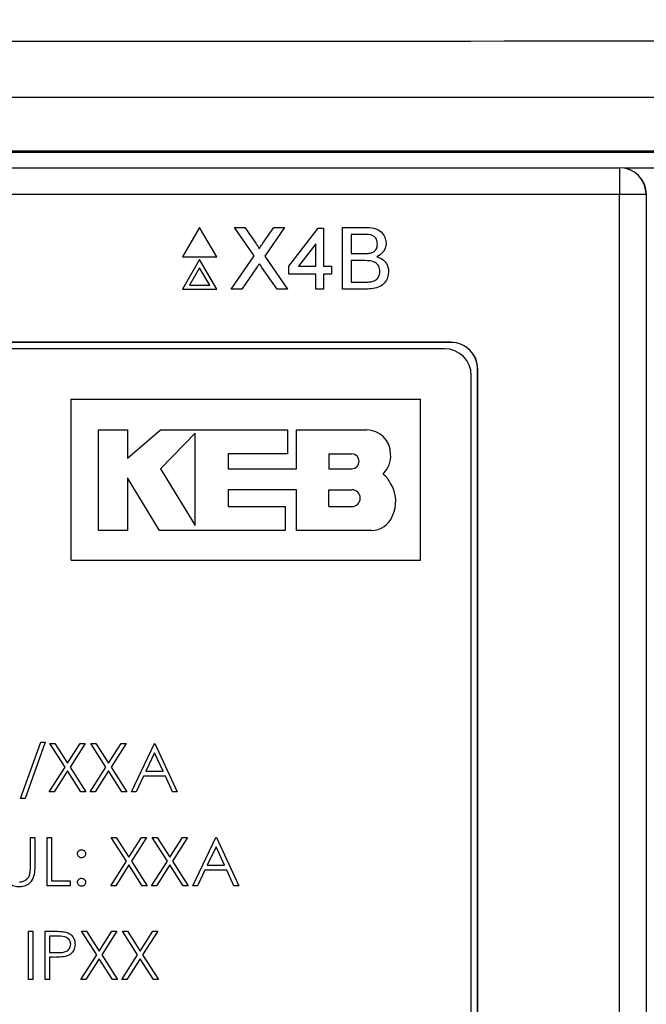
# Model space of a CAD drawing. Header units: millimetres. Extents: x 5 to 418, y 2 to 292.
# Tile 29 of 48: x 98 to 106, y 215 to 227. Entities that reach past the tile are written whole.
import ezdxf

# ---------------------------------------------------------------- set-up
doc = ezdxf.new("R2010")
doc.units = ezdxf.units.MM
doc.layers.add('SLD-0', color=7, linetype='Continuous')
doc.styles.add('SLDTEXTSTYLE0', font='TXT', dxfattribs={"width": 0.605})
doc.dimstyles.new('SLDDIMSTYLE0', dxfattribs={"dimtxt": 3.5, "dimasz": 3.302, "dimexe": 0, "dimexo": 0.0625, "dimgap": 0.875, "dimtad": 1, "dimlfac": 3, "dimrnd": 1e-09, "dimzin": 12, "dimdsep": 46, "dimtxsty": 'SLDTEXTSTYLE0', "dimsah": 1, "dimcen": 0.09, "dimadec": 0, "dimazin": 3, "dimtfac": 1, "dimtofl": 0, "dimtmove": 0, "dimatfit": 3, "dimfxl": 1, "dimfrac": 2, "dimtolj": 1, "dimtzin": 12, "dimarcsym": 0})

# ---------------------------------------------------------------- blocks, each defined once
blk = doc.blocks.new('_D')
at = {"layer": 'SLD-0'}
for p, q in [((58.038, 202.488), (58.038, 259.588)), ((132.371, 202.488), (132.371, 259.588)), ((58.038, 258.588), (132.371, 258.588))]:
    blk.add_line(p, q, dxfattribs=at)
for points in [[(58.038, 258.588), (61.34, 258.08), (61.34, 259.096)], [(132.371, 258.588), (129.069, 259.096), (129.069, 258.08)]]:
    blk.add_solid(points, dxfattribs=at)
at = {"layer": 'SLD-0', "insert": (91.194, 263.1), "char_height": 3.5, "attachment_point": 1, "style": 'SLDTEXTSTYLE0'}
blk.add_mtext('223', dxfattribs=at)

msp = doc.modelspace()

# ---------------------------------------------------------------- linework, layer by layer
at = {"color": 7, "linetype": 'Continuous', "lineweight": 25}
for p, q in [((78.4473, 225.5138), (111.962, 225.5138)), ((84.6989, 225.3215), (105.7104, 225.3215)), ((105.7104, 225.3215), (105.7104, 224.9881)), ((105.7104, 225.3215), (105.7138, 225.3215)), ((105.7104, 224.9881), (84.6989, 224.9881)), ((105.7104, 197.0987), (105.7104, 224.9881)), ((106.0437, 224.9881), (105.7104, 224.9881)), ((106.0437, 224.9881), (106.0437, 197.0987)), ((106.0471, 224.9881), (106.0437, 224.9881)), ((100.5023, 224.5807), (100.2906, 224.214)), ((100.714, 224.214), (100.5023, 224.5807)), ((101.1785, 224.2265), (100.9345, 224.5807)), ((100.9345, 224.5807), (101.0647, 224.5807)), ((101.0647, 224.5807), (101.1985, 224.3866)), ((101.2883, 224.3864), (101.4216, 224.5807)), ((101.5537, 224.5807), (101.3097, 224.2253)), ((101.4216, 224.5807), (101.5537, 224.5807)), ((102.2765, 223.814), (102.2765, 224.5807)), ((102.2765, 224.5807), (102.5635, 224.5807)), ((101.6081, 224.0991), (101.9718, 224.5709)), ((101.9718, 224.5709), (102.0406, 224.5709)), ((102.0406, 224.5709), (102.0406, 224.0991)), ((102.5306, 224.4922), (102.3846, 224.4922)), ((102.3846, 224.4922), (102.3846, 224.2563)), ((101.9423, 224.3752), (101.7294, 224.0991)), ((101.9423, 224.0991), (101.9423, 224.3752)), ((100.2906, 224.214), (100.714, 224.214)), ((100.8952, 223.814), (101.1785, 224.2265)), ((101.3097, 224.2253), (101.593, 223.814)), ((102.3846, 224.2563), (102.5426, 224.2563)), ((100.5023, 224.1807), (100.2906, 223.814)), ((100.714, 223.814), (100.5023, 224.1807)), ((101.6081, 224.0008), (101.6081, 224.0991)), ((101.7294, 224.0991), (101.9423, 224.0991)), ((102.0406, 224.0991), (102.1389, 224.0991)), ((102.1389, 224.0991), (102.1389, 224.0008)), ((102.5535, 224.1679), (102.3846, 224.1679)), ((102.3846, 224.1679), (102.3846, 223.9025)), ((100.5023, 224.0807), (100.3772, 223.864)), ((100.6274, 223.864), (100.5023, 224.0807)), ((101.2085, 224.0779), (101.0271, 223.814)), ((101.4627, 223.814), (101.2761, 224.0849)), ((101.9423, 224.0008), (101.6081, 224.0008)), ((101.9423, 223.814), (101.9423, 224.0008)), ((102.1389, 224.0008), (102.0406, 224.0008)), ((102.0406, 224.0008), (102.0406, 223.814)), ((100.3772, 223.864), (100.6274, 223.864)), ((102.3846, 223.9025), (102.566, 223.9025)), ((100.2906, 223.814), (100.714, 223.814)), ((101.0271, 223.814), (100.8952, 223.814)), ((101.593, 223.814), (101.4627, 223.814)), ((102.0406, 223.814), (101.9423, 223.814)), ((102.5643, 223.814), (102.2765, 223.814)), ((103.6213, 223.1548), (86.788, 223.1548)), ((103.6213, 223.1525), (86.788, 223.1525)), ((103.6213, 223.1525), (103.6213, 223.1548)), ((103.5403, 223.0738), (86.8736, 223.0738)), ((103.8736, 209.4071), (103.8736, 222.7405)), ((103.9523, 209.3215), (103.9523, 222.8215)), ((103.9523, 222.8215), (103.9546, 222.8215)), ((103.9546, 209.3215), (103.9546, 222.8215)), ((98.9089, 220.4473), (98.9089, 222.4473)), ((98.9089, 222.4473), (103.2422, 222.4473)), ((103.2422, 220.4473), (103.2422, 222.4473)), ((99.2463, 222.0667), (99.607, 222.0667)), ((99.2463, 220.8181), (99.2463, 222.0667)), ((99.607, 221.7169), (100.0174, 222.0667)), ((99.607, 222.0667), (99.607, 221.7169)), ((100.0174, 222.0667), (101.5914, 222.0667)), ((100.4477, 222.0277), (100.0174, 221.5851)), ((100.4477, 220.878), (100.4477, 222.0277)), ((101.5914, 222.0667), (101.5914, 221.7704)), ((101.7054, 221.5813), (101.7054, 222.0667)), ((101.7054, 222.0667), (102.573, 222.0667)), ((100.856, 221.7704), (100.856, 221.5813)), ((101.5914, 221.7704), (100.856, 221.7704)), ((102.1054, 221.7681), (102.3909, 221.7681)), ((102.1054, 221.7681), (102.1054, 221.5851)), ((100.0174, 221.5851), (100.4477, 220.878)), ((100.856, 221.5813), (101.7054, 221.5813)), ((102.1054, 221.5851), (102.3909, 221.5851)), ((99.6068, 221.4706), (99.6068, 220.8181)), ((100.0038, 220.8181), (99.6068, 221.4706)), ((100.8562, 221.3231), (100.8562, 221.1139)), ((101.7054, 221.3231), (100.8562, 221.3231)), ((101.7054, 220.8181), (101.7054, 221.3231)), ((102.1054, 221.1139), (102.1054, 221.3231)), ((102.1054, 221.3231), (102.3909, 221.3231)), ((100.8562, 221.1139), (101.562, 221.1139)), ((101.562, 221.1139), (101.562, 220.8181)), ((102.1054, 221.1139), (102.3909, 221.1139)), ((99.6068, 220.8181), (99.2463, 220.8181)), ((101.562, 220.8181), (100.0038, 220.8181)), ((102.6365, 220.8181), (101.7054, 220.8181)), ((98.9089, 220.4473), (103.2422, 220.4473)), ((98.2793, 217.4897), (98.5303, 218.1897)), ((98.587, 218.1897), (98.3361, 217.4897)), ((98.5303, 218.1897), (98.587, 218.1897)), ((98.6447, 218.1743), (98.7069, 218.1743)), ((98.8329, 217.8803), (98.6447, 218.1743)), ((98.7069, 218.1743), (98.8639, 217.9289)), ((98.8639, 217.9289), (99.021, 218.1743)), ((99.0832, 218.1743), (98.8951, 217.8803)), ((99.021, 218.1743), (99.0832, 218.1743)), ((99.1524, 218.1743), (99.2145, 218.1743)), ((99.3406, 217.8803), (99.1524, 218.1743)), ((99.2145, 218.1743), (99.3716, 217.9289)), ((99.3716, 217.9289), (99.5287, 218.1743)), ((99.5909, 218.1743), (99.4028, 217.8803)), ((99.5287, 218.1743), (99.5909, 218.1743)), ((99.6563, 217.5743), (99.9409, 218.1743)), ((99.9409, 218.1743), (99.9486, 218.1743)), ((99.9486, 218.1743), (100.2255, 217.5743)), ((99.9441, 218.0573), (99.8355, 217.8281)), ((100.0499, 217.8281), (99.9441, 218.0573)), ((98.637, 217.5743), (98.8329, 217.8803)), ((98.8951, 217.8803), (99.0909, 217.5743)), ((99.1447, 217.5743), (99.3406, 217.8803)), ((99.4028, 217.8803), (99.5986, 217.5743)), ((98.8639, 217.8317), (98.6992, 217.5743)), ((99.0287, 217.5743), (98.8639, 217.8317)), ((99.3716, 217.8317), (99.2069, 217.5743)), ((99.5364, 217.5743), (99.3716, 217.8317)), ((99.8063, 217.7666), (99.715, 217.5743)), ((100.0782, 217.7666), (99.8063, 217.7666)), ((99.8355, 217.8281), (100.0499, 217.8281)), ((100.1669, 217.5743), (100.0782, 217.7666)), ((98.3361, 217.4897), (98.2793, 217.4897)), ((98.6992, 217.5743), (98.637, 217.5743)), ((99.0909, 217.5743), (99.0287, 217.5743)), ((99.2069, 217.5743), (99.1447, 217.5743)), ((99.5986, 217.5743), (99.5364, 217.5743)), ((99.715, 217.5743), (99.6563, 217.5743)), ((100.2255, 217.5743), (100.1669, 217.5743)), ((98.4024, 216.6481), (98.4024, 217.0076)), ((98.4024, 217.0076), (98.4563, 217.0076)), ((98.4563, 217.0076), (98.4563, 216.6452)), ((98.6101, 217.0076), (98.6639, 217.0076)), ((98.6101, 216.4076), (98.6101, 217.0076)), ((98.6639, 217.0076), (98.6639, 216.4692)), ((99.4063, 217.0076), (99.4684, 217.0076)), ((99.5945, 216.7136), (99.4063, 217.0076)), ((99.4684, 217.0076), (99.6255, 216.7622)), ((99.6255, 216.7622), (99.7826, 217.0076)), ((99.8447, 217.0076), (99.6566, 216.7136)), ((99.7826, 217.0076), (99.8447, 217.0076)), ((100.1022, 216.7136), (99.9139, 217.0076)), ((99.9139, 217.0076), (99.9761, 217.0076)), ((99.9761, 217.0076), (100.1332, 216.7622)), ((100.1332, 216.7622), (100.2903, 217.0076)), ((100.3524, 217.0076), (100.1643, 216.7136)), ((100.2903, 217.0076), (100.3524, 217.0076)), ((100.4178, 216.4076), (100.7024, 217.0076)), ((100.7024, 217.0076), (100.7101, 217.0076)), ((100.7101, 217.0076), (100.987, 216.4076)), ((100.7057, 216.8907), (100.597, 216.6615)), ((100.8114, 216.6615), (100.7057, 216.8907)), ((99.3986, 216.4076), (99.5945, 216.7136)), ((99.6255, 216.6651), (99.4607, 216.4076)), ((99.7903, 216.4076), (99.6255, 216.6651)), ((99.6566, 216.7136), (99.8524, 216.4076)), ((99.9063, 216.4076), (100.1022, 216.7136)), ((100.1332, 216.6651), (99.9684, 216.4076)), ((100.298, 216.4076), (100.1332, 216.6651)), ((100.1643, 216.7136), (100.3601, 216.4076)), ((100.597, 216.6615), (100.8114, 216.6615)), ((100.5678, 216.5999), (100.4766, 216.4076)), ((100.8398, 216.5999), (100.5678, 216.5999)), ((100.9285, 216.4076), (100.8398, 216.5999)), ((98.8947, 216.4076), (98.6101, 216.4076)), ((98.6639, 216.4692), (98.8947, 216.4692)), ((98.8947, 216.4692), (98.8947, 216.4076)), ((99.4607, 216.4076), (99.3986, 216.4076)), ((99.8524, 216.4076), (99.7903, 216.4076)), ((99.9684, 216.4076), (99.9063, 216.4076)), ((100.3601, 216.4076), (100.298, 216.4076)), ((100.4766, 216.4076), (100.4178, 216.4076)), ((100.987, 216.4076), (100.9285, 216.4076)), ((98.3793, 215.841), (98.4332, 215.841)), ((98.3793, 215.241), (98.3793, 215.841)), ((98.4332, 215.841), (98.4332, 215.241)), ((98.587, 215.241), (98.587, 215.841)), ((98.587, 215.841), (98.7047, 215.841)), ((98.6409, 215.7794), (98.6409, 215.5794)), ((98.7506, 215.7794), (98.6409, 215.7794)), ((99.037, 215.841), (99.0992, 215.841)), ((99.2252, 215.547), (99.037, 215.841)), ((99.0992, 215.841), (99.2563, 215.5955)), ((99.2563, 215.5955), (99.4133, 215.841)), ((99.4755, 215.841), (99.2874, 215.547)), ((99.4133, 215.841), (99.4755, 215.841)), ((99.5447, 215.841), (99.6069, 215.841)), ((99.7329, 215.547), (99.5447, 215.841)), ((99.6069, 215.841), (99.7639, 215.5955)), ((99.7639, 215.5955), (99.921, 215.841)), ((99.9832, 215.841), (99.7951, 215.547)), ((99.921, 215.841), (99.9832, 215.841)), ((98.6409, 215.5794), (98.7459, 215.5781)), ((99.0293, 215.241), (99.2252, 215.547)), ((99.2874, 215.547), (99.4832, 215.241)), ((99.537, 215.241), (99.7329, 215.547)), ((99.7951, 215.547), (99.9909, 215.241)), ((98.6409, 215.5179), (98.6409, 215.241)), ((98.6838, 215.5179), (98.6409, 215.5179)), ((99.2563, 215.4984), (99.0915, 215.241)), ((99.421, 215.241), (99.2563, 215.4984)), ((99.7639, 215.4984), (99.5992, 215.241)), ((99.9287, 215.241), (99.7639, 215.4984)), ((98.4332, 215.241), (98.3793, 215.241)), ((98.6409, 215.241), (98.587, 215.241)), ((99.0915, 215.241), (99.0293, 215.241)), ((99.4832, 215.241), (99.421, 215.241)), ((99.5992, 215.241), (99.537, 215.241)), ((99.9909, 215.241), (99.9287, 215.241))]:
    msp.add_line(p, q, dxfattribs=at)
for centre, radius, start, end in [((105.7104, 224.9882), 0.3333, 359.99564, 89.99564), ((105.7137, 224.9882), 0.3333, 359.99564, 89.99564), ((103.6213, 222.8215), 0.3333, 0, 90), ((103.6213, 222.8215), 0.331, 0, 90), ((103.5403, 222.7405), 0.3333, 0, 90), ((102.573, 221.7671), 0.2996, 0, 90), ((102.3909, 221.6766), 0.0915, 270, 90), ((102.5549, 221.7445), 0.3184, 314.77285, 4.06149), ((102.539, 221.229), 0.3761, 27.53535, 50.32104), ((102.5007, 221.1774), 0.4349, 334.55616, 31.23398), ((102.3909, 221.2185), 0.1046, 270, 90), ((102.6365, 221.0957), 0.2776, 270, 337.75274)]:
    msp.add_arc(centre, radius, start, end, dxfattribs=at)
for centre, major_axis, ratio, start_param, end_param in [((95.2046, 232.4029), (316.6667, 0), 0.0173999, 4.6289884, 4.7957896), ((95.2046, 220.6793), (316.6667, 0), 0.0174183, 1.5087515, 1.6328411), ((95.2046, 220.0128), (316, 0), 0.0174551, 1.5087515, 1.6328411)]:
    msp.add_ellipse(centre, major_axis=major_axis, ratio=ratio, start_param=start_param, end_param=end_param, dxfattribs=at)
for points, knots in [([(105.7652, 225.3215), (105.7666, 225.3215), (105.7878, 225.3215), (105.9509, 225.3215), (106.1213, 225.3215), (106.2264, 225.3215), (106.227, 225.3215)], [0, 0, 0, 0, 0.0281125, 0.4330127, 0.9963556, 1, 1, 1, 1]), ([(102.5635, 224.5807), (102.5975, 224.5796), (102.6653, 224.5773), (102.7539, 224.5352), (102.8065, 224.4616), (102.8135, 224.4085), (102.8171, 224.382)], [0, 0, 0, 0, 0.2811161, 0.5600262, 0.7801115, 1, 1, 1, 1]), ([(102.7089, 224.3724), (102.7067, 224.3933), (102.7032, 224.4246), (102.6797, 224.4597), (102.6277, 224.4959), (102.5738, 224.4939), (102.5306, 224.4922)], [0, 0, 0, 0, 0.2495123, 0.3750187, 0.5002443, 1, 1, 1, 1]), ([(101.1985, 224.3866), (101.2071, 224.3735), (101.2191, 224.3553), (101.2339, 224.3314), (101.2368, 224.3194), (101.2383, 224.3135)], [0, 0, 0, 0, 0.5612769, 0.7817626, 1, 1, 1, 1]), ([(101.2383, 224.3135), (101.2476, 224.3271), (101.2643, 224.3514), (101.281, 224.3757), (101.2883, 224.3864)], [0, 0, 0, 0, 0.5599999, 1, 1, 1, 1]), ([(102.6348, 224.2654), (102.647, 224.2703), (102.6714, 224.2802), (102.7034, 224.3175), (102.7068, 224.3516), (102.7089, 224.3724)], [0, 0, 0, 0, 0.28086946, 0.56106259, 1, 1, 1, 1]), ([(102.8171, 224.382), (102.8149, 224.3622), (102.8106, 224.3226), (102.7735, 224.2593), (102.7291, 224.233), (102.702, 224.217)], [0, 0, 0, 0, 0.280336, 0.5608003, 1, 1, 1, 1]), ([(102.5426, 224.2563), (102.56, 224.2563), (102.591, 224.2563), (102.6214, 224.2626), (102.6348, 224.2654)], [0, 0, 0, 0, 0.560393, 1, 1, 1, 1]), ([(102.702, 224.217), (102.7243, 224.2089), (102.7688, 224.1928), (102.816, 224.1446), (102.8427, 224.0893), (102.8453, 224.0522), (102.8466, 224.0336)], [0, 0, 0, 0, 0.28021113, 0.55966954, 0.77970874, 1, 1, 1, 1]), ([(101.2446, 224.1305), (101.2378, 224.1207), (101.2257, 224.1032), (101.2137, 224.0856), (101.2085, 224.0779)], [0, 0, 0, 0, 0.5600016, 1, 1, 1, 1]), ([(101.2761, 224.0849), (101.2701, 224.0934), (101.2596, 224.1086), (101.2492, 224.1238), (101.2446, 224.1305)], [0, 0, 0, 0, 0.5599998, 1, 1, 1, 1]), ([(102.7384, 224.0352), (102.7361, 224.0571), (102.7325, 224.09), (102.7075, 224.1264), (102.6555, 224.1673), (102.5988, 224.1676), (102.5535, 224.1679)], [0, 0, 0, 0, 0.2498018, 0.3755461, 0.5011539, 1, 1, 1, 1]), ([(102.8466, 224.0336), (102.8442, 224.0083), (102.8394, 223.9578), (102.802, 223.8894), (102.7128, 223.8197), (102.6255, 223.8164), (102.5643, 223.814)], [0, 0, 0, 0, 0.1871427, 0.3743187, 0.5607862, 1, 1, 1, 1]), ([(102.6315, 223.9062), (102.6484, 223.9103), (102.6821, 223.9186), (102.7176, 223.9536), (102.7359, 223.9945), (102.7376, 224.0216), (102.7384, 224.0352)], [0, 0, 0, 0, 0.2802899, 0.5590179, 0.7794024, 1, 1, 1, 1]), ([(102.566, 223.9025), (102.5782, 223.9025), (102.6002, 223.9024), (102.622, 223.905), (102.6315, 223.9062)], [0, 0, 0, 0, 0.5600993, 1, 1, 1, 1]), ([(98.987, 216.8038), (98.9879, 216.8111), (98.9898, 216.8258), (99.0033, 216.8421), (99.0197, 216.8522), (99.0312, 216.8532), (99.037, 216.8538)], [0, 0, 0, 0, 0.2795852, 0.5594544, 0.7796968, 1, 1, 1, 1]), ([(99.037, 216.7538), (99.0296, 216.7546), (99.0149, 216.7564), (98.9986, 216.77), (98.9886, 216.7864), (98.9875, 216.798), (98.987, 216.8038)], [0, 0, 0, 0, 0.2796468, 0.5592988, 0.7796148, 1, 1, 1, 1]), ([(99.037, 216.8538), (99.0444, 216.8529), (99.0592, 216.8513), (99.0754, 216.8375), (99.0856, 216.8212), (99.0866, 216.8096), (99.087, 216.8038)], [0, 0, 0, 0, 0.2796016, 0.559212, 0.7794752, 1, 1, 1, 1]), ([(99.087, 216.8038), (99.0862, 216.7964), (99.0845, 216.7816), (99.0708, 216.7654), (99.0544, 216.7552), (99.0428, 216.7543), (99.037, 216.7538)], [0, 0, 0, 0, 0.2795175, 0.5593264, 0.7795441, 1, 1, 1, 1]), ([(98.4563, 216.6452), (98.4557, 216.6118), (98.4547, 216.5453), (98.4185, 216.4567), (98.3487, 216.4007), (98.2961, 216.3951), (98.2698, 216.3922)], [0, 0, 0, 0, 0.2816547, 0.5601107, 0.7800798, 1, 1, 1, 1]), ([(98.3963, 216.555), (98.3985, 216.5723), (98.4026, 216.6032), (98.4025, 216.6344), (98.4024, 216.6481)], [0, 0, 0, 0, 0.5596244, 1, 1, 1, 1]), ([(98.2698, 216.3922), (98.247, 216.3938), (98.2015, 216.3969), (98.1441, 216.4267), (98.102, 216.4687), (98.0889, 216.5021), (98.0823, 216.5188)], [0, 0, 0, 0, 0.28022079, 0.5599142, 0.77995189, 1, 1, 1, 1]), ([(98.2668, 216.4538), (98.2834, 216.4556), (98.3164, 216.4591), (98.3565, 216.4845), (98.3837, 216.5179), (98.3921, 216.5426), (98.3963, 216.555)], [0, 0, 0, 0, 0.2797867, 0.5593768, 0.7795688, 1, 1, 1, 1]), ([(98.987, 216.4499), (98.9879, 216.4573), (98.9897, 216.4721), (99.0032, 216.4884), (99.0196, 216.4984), (99.0312, 216.4994), (99.037, 216.4999)], [0, 0, 0, 0, 0.2795762, 0.5592837, 0.7795524, 1, 1, 1, 1]), ([(99.037, 216.3999), (99.0297, 216.4008), (99.015, 216.4027), (98.9987, 216.4162), (98.9886, 216.4326), (98.9876, 216.4441), (98.987, 216.4499)], [0, 0, 0, 0, 0.27958116, 0.55914317, 0.77957542, 1, 1, 1, 1]), ([(99.037, 216.4999), (99.0444, 216.4991), (99.0592, 216.4974), (99.0754, 216.4837), (99.0856, 216.4674), (99.0866, 216.4557), (99.087, 216.4499)], [0, 0, 0, 0, 0.2796016, 0.559212, 0.7794752, 1, 1, 1, 1]), ([(99.087, 216.4499), (99.0861, 216.4426), (99.0844, 216.4278), (99.0707, 216.4116), (99.0544, 216.4015), (99.0428, 216.4005), (99.037, 216.3999)], [0, 0, 0, 0, 0.2794691, 0.5593578, 0.7796739, 1, 1, 1, 1]), ([(98.7047, 215.841), (98.7303, 215.841), (98.7761, 215.8412), (98.8214, 215.8348), (98.8413, 215.8319)], [0, 0, 0, 0, 0.5603137, 1, 1, 1, 1]), ([(98.9024, 215.6798), (98.8997, 215.697), (98.8956, 215.7229), (98.8735, 215.75), (98.8311, 215.7803), (98.7864, 215.7798), (98.7506, 215.7794)], [0, 0, 0, 0, 0.2489693, 0.3747291, 0.500383, 1, 1, 1, 1]), ([(98.8413, 215.8319), (98.8596, 215.8254), (98.896, 215.8122), (98.9337, 215.7716), (98.9536, 215.7255), (98.9554, 215.6952), (98.9563, 215.68)], [0, 0, 0, 0, 0.2797054, 0.5593809, 0.7795086, 1, 1, 1, 1]), ([(98.7459, 215.5781), (98.7825, 215.578), (98.8282, 215.5778), (98.8725, 215.6078), (98.8956, 215.6354), (98.8997, 215.6621), (98.9024, 215.6798)], [0, 0, 0, 0, 0.4997206, 0.6253498, 0.7510825, 1, 1, 1, 1]), ([(98.9563, 215.68), (98.9548, 215.6602), (98.952, 215.6207), (98.9219, 215.5726), (98.881, 215.5415), (98.8514, 215.5323), (98.8365, 215.5277)], [0, 0, 0, 0, 0.28009888, 0.55932385, 0.77945788, 1, 1, 1, 1]), ([(98.8365, 215.5277), (98.8081, 215.5242), (98.7574, 215.5178), (98.7063, 215.5178), (98.6838, 215.5179)], [0, 0, 0, 0, 0.5596942, 1, 1, 1, 1])]:
    msp.add_open_spline(points, degree=3, knots=knots, dxfattribs=at)

# ---------------------------------------------------------------- dimensions: what is measured, and where the dimension line sits
at = {"layer": 'SLD-0'}
dim = msp.add_linear_dim(base=(132.3713, 258.5881), p1=(58.038, 202.4881), p2=(132.3713, 202.4881), dimstyle='SLDDIMSTYLE0', dxfattribs=at)
dim.commit()
dim.dimension.update_dxf_attribs({"geometry": '_D', "text_midpoint": (95.2046, 258.5881), "dimtype": 160})

doc.saveas('drawing.dxf')
